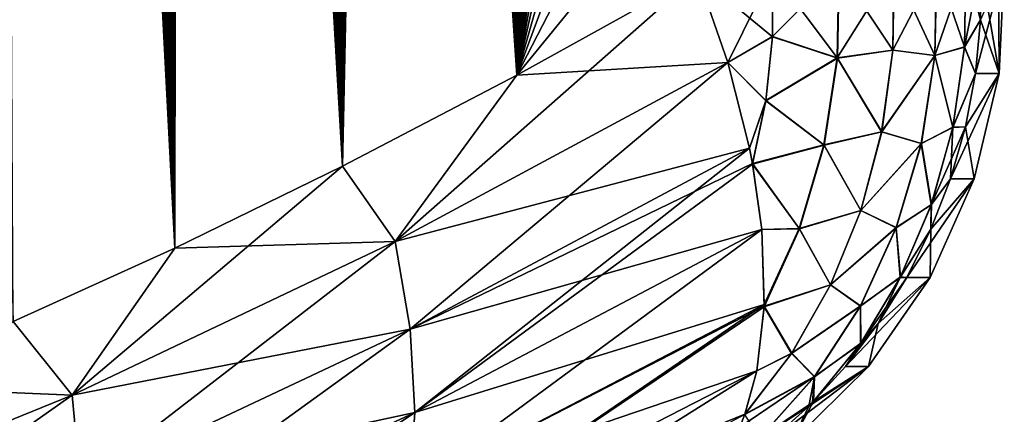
# Model space of a CAD drawing. Header units: metres. Extents: x -109 to 109, y -505 to 40.
# Tile 90 of 256: x -54.94 to -51.55, y -102.11 to -100.75. Entities that reach past the tile are written whole.
import ezdxf

# ---------------------------------------------------------------- set-up
doc = ezdxf.new("R2010")
doc.units = ezdxf.units.M
doc.layers.add('solid_K244224000C74', color=7, linetype='CONTINUOUS')

msp = doc.modelspace()

# ---------------------------------------------------------------- linework, layer by layer
at = {"layer": 'solid_K244224000C74'}
for points in [[(-54.409, -101.537849, 4.832366), (-55.531895, -78.79026, 4.780765), (-55.607841, -78.472847, 4.829895)], [(-54.965187, -101.790199, 5.28903), (-54.409, -101.537849, 4.832366), (-55.607841, -78.472847, 4.829895)], [(-54.409, -101.537849, 4.832366), (-55.455563, -79.114326, 4.732133), (-55.531895, -78.79026, 4.780765)], [(-54.409, -101.537849, 4.832366), (-55.378857, -79.445038, 4.684001), (-55.455563, -79.114326, 4.732133)], [(-54.409, -101.537849, 4.832366), (-55.301838, -79.782822, 4.636436), (-55.378857, -79.445038, 4.684001)], [(-54.409, -101.537849, 4.832366), (-55.224567, -80.12809, 4.589502), (-55.301838, -79.782822, 4.636436)], [(-54.409, -101.537849, 4.832366), (-55.14711, -80.481262, 4.543261), (-55.224567, -80.12809, 4.589502)], [(-54.409, -101.537849, 4.832366), (-55.069427, -80.842079, 4.497661), (-55.14711, -80.481262, 4.543261)], [(-54.409019, -101.537857, -4.83238), (-55.076805, -80.807205, -4.501945), (-54.998737, -81.175697, -4.456818)], [(-54.409019, -101.537857, -4.83238), (-54.965214, -101.790215, -5.289052), (-55.076805, -80.807205, -4.501945)], [(-54.409, -101.537849, 4.832366), (-54.991455, -81.210114, 4.452634), (-55.069427, -80.842079, 4.497661)], [(-54.409019, -101.537857, -4.83238), (-54.998737, -81.175697, -4.456818), (-54.920422, -81.551666, -4.4123)], [(-53.830872, -101.255699, 4.394562), (-54.913284, -81.585846, 4.408263), (-54.991455, -81.210114, 4.452634)], [(-54.409, -101.537849, 4.832366), (-53.830872, -101.255699, 4.394562), (-54.991455, -81.210114, 4.452634)], [(-54.409019, -101.537857, -4.83238), (-54.920422, -81.551666, -4.4123), (-54.841949, -81.935623, -4.368479)], [(-53.830872, -101.255699, 4.394562), (-54.835007, -81.969772, 4.364633), (-54.913284, -81.585846, 4.408263)], [(-54.409019, -101.537857, -4.83238), (-54.841949, -81.935623, -4.368479), (-54.76342, -82.328072, -4.325442)], [(-53.830872, -101.255699, 4.394562), (-54.756718, -82.362373, 4.321824), (-54.835007, -81.969772, 4.364633)], [(-54.409019, -101.537857, -4.83238), (-54.76342, -82.328072, -4.325442), (-54.700619, -82.648476, -4.291633)], [(-53.830872, -101.255699, 4.394562), (-54.694099, -82.682838, 4.288184), (-54.756718, -82.362373, 4.321824)], [(-54.409019, -101.537857, -4.83238), (-54.700619, -82.648476, -4.291633), (-54.637833, -82.974548, -4.258357)], [(-53.830872, -101.255699, 4.394562), (-54.631378, -83.008362, 4.254967), (-54.694099, -82.682838, 4.288184)], [(-54.409019, -101.537857, -4.83238), (-54.637833, -82.974548, -4.258357), (-54.574947, -83.305771, -4.225512)], [(-53.830872, -101.255699, 4.394562), (-54.568596, -83.339127, 4.222207), (-54.631378, -83.008362, 4.254967)], [(-54.409019, -101.537857, -4.83238), (-54.574947, -83.305771, -4.225512), (-54.512028, -83.642387, -4.193148)], [(-53.830872, -101.255699, 4.394562), (-54.505817, -83.67543, 4.189962), (-54.568596, -83.339127, 4.222207)], [(-54.409019, -101.537857, -4.83238), (-54.512028, -83.642387, -4.193148), (-54.449146, -83.984711, -4.161323)], [(-53.830872, -101.255699, 4.394562), (-54.443115, -84.017555, 4.158285), (-54.505817, -83.67543, 4.189962)], [(-54.409019, -101.537857, -4.83238), (-54.449146, -83.984711, -4.161323), (-54.386372, -84.333031, -4.130094)], [(-53.830872, -101.255699, 4.394562), (-54.38055, -84.365791, 4.12723), (-54.443115, -84.017555, 4.158285)], [(-53.830891, -101.255707, -4.394574), (-54.409019, -101.537857, -4.83238), (-54.386372, -84.333031, -4.130094)], [(-53.830891, -101.255707, -4.394574), (-54.386372, -84.333031, -4.130094), (-54.323772, -84.687645, -4.099514)], [(-53.830872, -101.255699, 4.394562), (-54.318195, -84.720444, 4.096849), (-54.38055, -84.365791, 4.12723)], [(-53.830891, -101.255707, -4.394574), (-54.323772, -84.687645, -4.099514), (-54.26141, -85.048798, -4.069626)], [(-53.230476, -100.941902, 3.976326), (-54.255959, -85.081131, 4.067058), (-54.318195, -84.720444, 4.096849)], [(-53.830872, -101.255699, 4.394562), (-53.230476, -100.941902, 3.976326), (-54.318195, -84.720444, 4.096849)], [(-53.830891, -101.255707, -4.394574), (-54.26141, -85.048798, -4.069626), (-54.199116, -85.415817, -4.040282)], [(-53.230476, -100.941902, 3.976326), (-54.193756, -85.447464, 4.037772), (-54.255959, -85.081131, 4.067058)], [(-53.830891, -101.255707, -4.394574), (-54.199116, -85.415817, -4.040282), (-54.136902, -85.788704, -4.01148)], [(-53.230476, -100.941902, 3.976326), (-54.13168, -85.819794, 4.009064), (-54.193756, -85.447464, 4.037772)], [(-53.830891, -101.255707, -4.394574), (-54.136902, -85.788704, -4.01148), (-54.074867, -86.167801, -3.983296)], [(-53.230476, -100.941902, 3.976326), (-54.080109, -86.134888, 3.985635), (-54.13168, -85.819794, 4.009064)], [(-53.230476, -100.941902, 3.976326), (-54.028748, -86.454582, 3.962697), (-54.080109, -86.134888, 3.985635)], [(-53.830891, -101.255707, -4.394574), (-54.074867, -86.167801, -3.983296), (-54.013103, -86.553467, -3.955801)], [(-53.230476, -100.941902, 3.976326), (-53.97765, -86.779068, 3.940292), (-54.028748, -86.454582, 3.962697)], [(-53.830891, -101.255707, -4.394574), (-54.013103, -86.553467, -3.955801), (-53.951717, -86.946053, -3.92907)], [(-53.230476, -100.941902, 3.976326), (-53.926872, -87.108551, 3.918457), (-53.97765, -86.779068, 3.940292)], [(-53.830891, -101.255707, -4.394574), (-53.951717, -86.946053, -3.92907), (-53.890804, -87.345901, -3.90317)], [(-53.230476, -100.941902, 3.976326), (-53.8764, -87.442978, 3.897175), (-53.926872, -87.108551, 3.918457)], [(-53.830891, -101.255707, -4.394574), (-53.890804, -87.345901, -3.90317), (-53.830299, -87.752808, -3.878039)], [(-53.230476, -100.941902, 3.976326), (-53.826054, -87.781738, 3.8763), (-53.8764, -87.442978, 3.897175)], [(-53.830891, -101.255707, -4.394574), (-53.830299, -87.752808, -3.878039), (-53.780045, -88.096764, -3.857561)], [(-53.230476, -100.941902, 3.976326), (-53.775898, -88.125008, 3.855873), (-53.826054, -87.781738, 3.8763)], [(-53.830891, -101.255707, -4.394574), (-53.780045, -88.096764, -3.857561), (-53.730019, -88.445389, -3.837561)], [(-53.230476, -100.941902, 3.976326), (-53.726006, -88.473022, 3.835949), (-53.775898, -88.125008, 3.855873)], [(-53.830891, -101.255707, -4.394574), (-53.730019, -88.445389, -3.837561), (-53.680305, -88.798927, -3.818095)], [(-53.230476, -100.941902, 3.976326), (-53.676449, -88.826004, 3.81658), (-53.726006, -88.473022, 3.835949)], [(-53.830891, -101.255707, -4.394574), (-53.680305, -88.798927, -3.818095), (-53.630978, -89.157608, -3.799218)], [(-53.230476, -100.941902, 3.976326), (-53.627316, -89.184204, 3.797822), (-53.676449, -88.826004, 3.81658)], [(-53.830891, -101.255707, -4.394574), (-53.630978, -89.157608, -3.799218), (-53.582119, -89.521683, -3.780985)], [(-53.230476, -100.941902, 3.976326), (-53.578674, -89.547859, 3.779724), (-53.627316, -89.184204, 3.797822)], [(-53.230484, -100.941902, -3.976332), (-53.830891, -101.255707, -4.394574), (-53.582119, -89.521683, -3.780985)], [(-53.230484, -100.941902, -3.976332), (-53.582119, -89.521683, -3.780985), (-53.53381, -89.89138, -3.763448)], [(-53.230476, -100.941902, 3.976326), (-53.530609, -89.917191, 3.762341), (-53.578674, -89.547859, 3.779724)], [(-53.230484, -100.941902, -3.976332), (-53.53381, -89.89138, -3.763448), (-53.486118, -90.266914, -3.74665)], [(-53.230476, -100.941902, 3.976326), (-52.608517, -100.596848, 3.579222), (-53.530609, -89.917191, 3.762341)], [(-53.230484, -100.941902, -3.976332), (-53.486118, -90.266914, -3.74665), (-53.438801, -90.647591, -3.730404)], [(-53.230484, -100.941902, -3.976332), (-53.438801, -90.647591, -3.730404), (-53.391838, -91.03331, -3.714686)], [(-53.230484, -100.941902, -3.976332), (-53.391838, -91.03331, -3.714686), (-53.345337, -91.42437, -3.69957)], [(-53.230484, -100.941902, -3.976332), (-53.345337, -91.42437, -3.69957), (-53.299412, -91.821045, -3.68513)], [(-53.230484, -100.941902, -3.976332), (-53.299412, -91.821045, -3.68513), (-53.254173, -92.22364, -3.67144)], [(-53.230484, -100.941902, -3.976332), (-53.254173, -92.22364, -3.67144), (-53.216026, -92.573647, -3.660357)], [(-53.230484, -100.941902, -3.976332), (-53.216026, -92.573647, -3.660357), (-53.178539, -92.928391, -3.649923)], [(-53.230484, -100.941902, -3.976332), (-53.178539, -92.928391, -3.649923), (-53.141781, -93.288055, -3.640181)], [(-53.230484, -100.941902, -3.976332), (-53.141781, -93.288055, -3.640181), (-53.105541, -93.652122, -3.630976)], [(-53.230484, -100.941902, -3.976332), (-53.105541, -93.652122, -3.630976), (-53.069698, -94.020302, -3.622224)], [(-53.230484, -100.941902, -3.976332), (-53.069698, -94.020302, -3.622224), (-53.034363, -94.392815, -3.613988)], [(-53.230484, -100.941902, -3.976332), (-53.034363, -94.392815, -3.613988), (-52.999626, -94.76989, -3.606335)], [(-53.230484, -100.941902, -3.976332), (-52.999626, -94.76989, -3.606335), (-52.965588, -95.151733, -3.599327)], [(-53.230484, -100.941902, -3.976332), (-52.965588, -95.151733, -3.599327), (-52.932354, -95.538582, -3.593028)], [(-53.230484, -100.941902, -3.976332), (-52.932354, -95.538582, -3.593028), (-52.900024, -95.930649, -3.587501)], [(-53.230484, -100.941902, -3.976332), (-52.900024, -95.930649, -3.587501), (-52.868698, -96.328163, -3.582809)], [(-53.230484, -100.941902, -3.976332), (-52.868698, -96.328163, -3.582809), (-52.838474, -96.731339, -3.579014)], [(-53.230484, -100.941902, -3.976332), (-52.838474, -96.731339, -3.579014), (-52.809277, -97.139999, -3.576057)], [(-53.230484, -100.941902, -3.976332), (-52.809277, -97.139999, -3.576057), (-52.780987, -97.553871, -3.573853)], [(-53.230484, -100.941902, -3.976332), (-52.780987, -97.553871, -3.573853), (-52.756981, -97.92028, -3.572538)], [(-53.230484, -100.941902, -3.976332), (-52.756981, -97.92028, -3.572538), (-52.733669, -98.29068, -3.571794)], [(-53.230484, -100.941902, -3.976332), (-52.733669, -98.29068, -3.571794), (-52.71106, -98.66507, -3.571619)], [(-53.230484, -100.941902, -3.976332), (-52.71106, -98.66507, -3.571619), (-52.689148, -99.043449, -3.572011)], [(-53.230484, -100.941902, -3.976332), (-52.689148, -99.043449, -3.572011), (-52.667934, -99.425812, -3.572969)], [(-53.230484, -100.941902, -3.976332), (-52.667934, -99.425812, -3.572969), (-52.647427, -99.812164, -3.574491)], [(-53.230484, -100.941902, -3.976332), (-52.647427, -99.812164, -3.574491), (-52.627621, -100.202515, -3.576576)], [(-53.230484, -100.941902, -3.976332), (-52.627621, -100.202515, -3.576576), (-52.608517, -100.596848, -3.579222)], [(-52.349331, -100.809578, -3.390788), (-52.608517, -100.596848, -3.579222), (-52.348476, -100.586365, -3.395942)], [(-52.503632, -100.897995, 3.49642), (-52.349457, -100.586403, 3.396759), (-52.608517, -100.596848, 3.579222)], [(-52.503632, -100.897995, 3.49642), (-52.350273, -100.808861, 3.391644), (-52.349457, -100.586403, 3.396759)], [(-52.350273, -100.808861, 3.391644), (-52.121387, -100.57769, 3.174423), (-52.349457, -100.586403, 3.396759)], [(-52.127354, -100.882629, 3.164382), (-52.121387, -100.57769, 3.174423), (-52.350273, -100.808861, 3.391644)], [(-52.349331, -100.809578, -3.390788), (-52.348476, -100.586365, -3.395942), (-52.126556, -100.883102, -3.163385)], [(-52.126556, -100.883102, -3.163385), (-52.348476, -100.586365, -3.395942), (-52.120552, -100.57766, -3.173462)], [(-52.127354, -100.882629, 3.164382), (-51.931477, -100.571014, 2.918667), (-52.121387, -100.57769, 3.174423)], [(-51.935581, -100.855797, 2.910205), (-51.931477, -100.571014, 2.918667), (-52.127354, -100.882629, 3.164382)], [(-52.126556, -100.883102, -3.163385), (-52.120552, -100.57766, -3.173462), (-51.934929, -100.856087, -2.909101)], [(-51.934929, -100.856087, -2.909101), (-52.120552, -100.57766, -3.173462), (-51.930798, -100.570992, -2.917584)], [(-51.935581, -100.855797, 2.910205), (-51.784534, -100.566528, 2.63598), (-51.931477, -100.571014, 2.918667)], [(-51.790752, -100.874458, 2.625718), (-51.784534, -100.566528, 2.63598), (-51.935581, -100.855797, 2.910205)], [(-51.934929, -100.856087, -2.909101), (-51.930798, -100.570992, -2.917584), (-51.790279, -100.874687, -2.624522)], [(-51.790279, -100.874687, -2.624522), (-51.930798, -100.570992, -2.917584), (-51.784039, -100.566521, -2.634804)], [(-51.790752, -100.874458, 2.625718), (-51.684296, -100.564362, 2.333539), (-51.784534, -100.566528, 2.63598)], [(-51.689022, -100.845505, 2.324763), (-51.684296, -100.564362, 2.333539), (-51.790752, -100.874458, 2.625718)], [(-51.790279, -100.874687, -2.624522), (-51.784039, -100.566521, -2.634804), (-51.688671, -100.844864, -2.323566)], [(-51.688671, -100.844864, -2.323566), (-51.784039, -100.566521, -2.634804), (-51.68399, -100.564362, -2.332299)], [(-51.689022, -100.845505, 2.324763), (-51.633419, -100.564568, 2.020449), (-51.684296, -100.564362, 2.333539)], [(-51.689022, -100.845505, 2.324763), (-51.633335, -100.750824, 2.019335), (-51.633419, -100.564568, 2.020449)], [(-51.633343, -100.750961, -2.019354), (-51.688671, -100.844864, -2.323566), (-51.68399, -100.564362, -2.332299)], [(-51.633343, -100.750961, -2.019354), (-51.68399, -100.564362, -2.332299), (-51.633423, -100.56456, -2.020484)], [(-51.633335, -100.750824, 2.019335), (-51.65062, -100.936317, 2.017932), (-51.551472, -100.564568)], [(-51.568851, -100.936554, 0), (-51.551472, -100.564568), (-51.65062, -100.936317, 2.017932)], [(-51.568851, -100.936554, 0), (-51.633423, -100.56456, -2.020484), (-51.57196, -100.564568, -1.010892)], [(-51.568851, -100.936554, 0), (-51.633343, -100.750961, -2.019354), (-51.633423, -100.56456, -2.020484)], [(-51.568851, -100.936554, 0), (-51.57196, -100.564568, -1.010892), (-51.551472, -100.564568)], [(-53.649471, -101.514656, -4.244506), (-53.230484, -100.941902, -3.976332), (-52.608517, -100.596848, -3.579222)], [(-52.503628, -100.897995, -3.496418), (-53.649471, -101.514656, -4.244506), (-52.608517, -100.596848, -3.579222)], [(-52.503632, -100.897995, 3.49642), (-52.608517, -100.596848, 3.579222), (-53.230476, -100.941902, 3.976326)], [(-52.349331, -100.809578, -3.390788), (-52.503628, -100.897995, -3.496418), (-52.608517, -100.596848, -3.579222)], [(-51.689022, -100.845505, 2.324763), (-51.65062, -100.936317, 2.017932), (-51.633335, -100.750824, 2.019335)], [(-51.633343, -100.750961, -2.019354), (-51.650612, -100.936279, -2.017934), (-51.688671, -100.844864, -2.323566)], [(-51.568851, -100.936554, 0), (-51.650612, -100.936279, -2.017934), (-51.633343, -100.750961, -2.019354)], [(-52.503632, -100.897995, 3.49642), (-52.373158, -101.029404, 3.372772), (-52.350273, -100.808861, 3.391644)], [(-52.372398, -101.030853, -3.371786), (-52.503628, -100.897995, -3.496418), (-52.349331, -100.809578, -3.390788)], [(-52.127354, -100.882629, 3.164382), (-52.350273, -100.808861, 3.391644), (-52.373158, -101.029404, 3.372772)], [(-52.372398, -101.030853, -3.371786), (-52.349331, -100.809578, -3.390788), (-52.126556, -100.883102, -3.163385)], [(-51.973976, -101.136566, 2.880389), (-51.935581, -100.855797, 2.910205), (-52.127354, -100.882629, 3.164382)], [(-52.126556, -100.883102, -3.163385), (-51.934929, -100.856087, -2.909101), (-51.973423, -101.137146, -2.879218)], [(-51.790752, -100.874458, 2.625718), (-51.935581, -100.855797, 2.910205), (-51.973976, -101.136566, 2.880389)], [(-51.973423, -101.137146, -2.879218), (-51.934929, -100.856087, -2.909101), (-51.790279, -100.874687, -2.624522)], [(-51.728928, -101.122284, 2.294086), (-51.689022, -100.845505, 2.324763), (-51.790752, -100.874458, 2.625718)], [(-51.790279, -100.874687, -2.624522), (-51.688671, -100.844864, -2.323566), (-51.728378, -101.121033, -2.293025)], [(-51.728928, -101.122284, 2.294086), (-51.65062, -100.936317, 2.017932), (-51.689022, -100.845505, 2.324763)], [(-51.650612, -100.936279, -2.017934), (-51.728378, -101.121033, -2.293025), (-51.688671, -100.844864, -2.323566)], [(-52.173111, -101.182335, 3.129573), (-52.127354, -100.882629, 3.164382), (-52.373158, -101.029404, 3.372772)], [(-52.372398, -101.030853, -3.371786), (-52.126556, -100.883102, -3.163385), (-52.172478, -101.183273, -3.128461)], [(-51.973976, -101.136566, 2.880389), (-52.127354, -100.882629, 3.164382), (-52.173111, -101.182335, 3.129573)], [(-52.172478, -101.183273, -3.128461), (-52.126556, -100.883102, -3.163385), (-51.973423, -101.137146, -2.879218)], [(-51.837536, -101.176964, 2.590208), (-51.790752, -100.874458, 2.625718), (-51.973976, -101.136566, 2.880389)], [(-51.973423, -101.137146, -2.879218), (-51.790279, -100.874687, -2.624522), (-51.837154, -101.177422, -2.588949)], [(-51.728928, -101.122284, 2.294086), (-51.790752, -100.874458, 2.625718), (-51.837536, -101.176964, 2.590208)], [(-51.837154, -101.177422, -2.588949), (-51.790279, -100.874687, -2.624522), (-51.728378, -101.121033, -2.293025)], [(-53.649471, -101.514656, 4.244504), (-52.503632, -100.897995, 3.49642), (-53.230476, -100.941902, 3.976326)], [(-53.598129, -101.81646, -4.121819), (-53.649471, -101.514656, -4.244506), (-52.503628, -100.897995, -3.496418)], [(-53.649471, -101.514656, 4.244504), (-52.429062, -101.192909, 3.368968), (-52.503632, -100.897995, 3.49642)], [(-52.429062, -101.192909, -3.368966), (-53.598129, -101.81646, -4.121819), (-52.503628, -100.897995, -3.496418)], [(-52.503632, -100.897995, 3.49642), (-52.429062, -101.192909, 3.368968), (-52.373158, -101.029404, 3.372772)], [(-52.372398, -101.030853, -3.371786), (-52.429062, -101.192909, -3.368966), (-52.503628, -100.897995, -3.496418)], [(-53.649471, -101.514656, -4.244506), (-53.830891, -101.255707, -4.394574), (-53.230484, -100.941902, -3.976332)], [(-53.649471, -101.514656, 4.244504), (-53.230476, -100.941902, 3.976326), (-53.830872, -101.255699, 4.394562)], [(-51.568851, -100.936554, 0), (-51.685043, -101.119453, 2.015136), (-51.73634, -101.29866, 2.010971)], [(-51.654892, -101.298874, 0), (-51.568851, -100.936554, 0), (-51.73634, -101.29866, 2.010971)], [(-51.728928, -101.122284, 2.294086), (-51.685043, -101.119453, 2.015136), (-51.65062, -100.936317, 2.017932)], [(-51.650612, -100.936279, -2.017934), (-51.685043, -101.119453, -2.015134), (-51.728378, -101.121033, -2.293025)], [(-51.568851, -100.936554, 0), (-51.685043, -101.119453, -2.015134), (-51.650612, -100.936279, -2.017934)], [(-51.568851, -100.936554, 0), (-51.65062, -100.936317, 2.017932), (-51.685043, -101.119453, 2.015136)], [(-51.654892, -101.298874, 0), (-51.685043, -101.119453, -2.015134), (-51.568851, -100.936554, 0)], [(-52.429062, -101.192909, 3.368968), (-52.418774, -101.245941, 3.340821), (-52.373158, -101.029404, 3.372772)], [(-52.372398, -101.030853, -3.371786), (-52.418373, -101.2481, -3.339634), (-52.429062, -101.192909, -3.368966)], [(-52.173111, -101.182335, 3.129573), (-52.373158, -101.029404, 3.372772), (-52.418774, -101.245941, 3.340821)], [(-52.372398, -101.030853, -3.371786), (-52.172478, -101.183273, -3.128461), (-52.418373, -101.2481, -3.339634)], [(-51.803135, -101.388626, 2.24218), (-51.728928, -101.122284, 2.294086), (-51.837536, -101.176964, 2.590208)], [(-51.837154, -101.177422, -2.588949), (-51.728378, -101.121033, -2.293025), (-51.802242, -101.386841, -2.241345)], [(-51.803135, -101.388626, 2.24218), (-51.73634, -101.29866, 2.010971), (-51.685043, -101.119453, 2.015136)], [(-51.803135, -101.388626, 2.24218), (-51.685043, -101.119453, 2.015136), (-51.728928, -101.122284, 2.294086)], [(-51.736343, -101.298668, -2.010995), (-51.802242, -101.386841, -2.241345), (-51.728378, -101.121033, -2.293025)], [(-51.685043, -101.119453, -2.015134), (-51.736343, -101.298668, -2.010995), (-51.728378, -101.121033, -2.293025)], [(-51.654892, -101.298874, 0), (-51.736343, -101.298668, -2.010995), (-51.685043, -101.119453, -2.015134)], [(-52.045883, -101.407608, 2.829823), (-51.973976, -101.136566, 2.880389), (-52.173111, -101.182335, 3.129573)], [(-52.172478, -101.183273, -3.128461), (-51.973423, -101.137146, -2.879218), (-52.045498, -101.408455, -2.828541)], [(-51.837536, -101.176964, 2.590208), (-51.973976, -101.136566, 2.880389), (-52.045883, -101.407608, 2.829823)], [(-52.045498, -101.408455, -2.828541), (-51.973423, -101.137146, -2.879218), (-51.837154, -101.177422, -2.588949)], [(-53.598125, -101.81646, 4.121818), (-52.429062, -101.192909, 3.368968), (-53.649471, -101.514656, 4.244504)], [(-53.581573, -102.103401, -3.960057), (-53.598129, -101.81646, -4.121819), (-52.429062, -101.192909, -3.368966)], [(-53.598125, -101.81646, 4.121818), (-52.418774, -101.245941, 3.340821), (-52.429062, -101.192909, 3.368968)], [(-52.418373, -101.2481, -3.339634), (-53.581573, -102.103401, -3.960057), (-52.429062, -101.192909, -3.368966)], [(-52.257565, -101.469635, 3.070826), (-52.173111, -101.182335, 3.129573), (-52.418774, -101.245941, 3.340821)], [(-52.257217, -101.470985, -3.069527), (-52.418373, -101.2481, -3.339634), (-52.172478, -101.183273, -3.128461)], [(-52.045883, -101.407608, 2.829823), (-52.173111, -101.182335, 3.129573), (-52.257565, -101.469635, 3.070826)], [(-52.257217, -101.470985, -3.069527), (-52.172478, -101.183273, -3.128461), (-52.045498, -101.408455, -2.828541)], [(-51.923748, -101.46669, 2.530312), (-51.837536, -101.176964, 2.590208), (-52.045883, -101.407608, 2.829823)], [(-52.045498, -101.408455, -2.828541), (-51.837154, -101.177422, -2.588949), (-51.923523, -101.467346, -2.528953)], [(-51.803135, -101.388626, 2.24218), (-51.837536, -101.176964, 2.590208), (-51.923748, -101.46669, 2.530312)], [(-51.923523, -101.467346, -2.528953), (-51.837154, -101.177422, -2.588949), (-51.802242, -101.386841, -2.241345)], [(-54.761848, -102.04335, -5.096979), (-54.409019, -101.537857, -4.83238), (-53.830891, -101.255707, -4.394574)], [(-53.649471, -101.514656, -4.244506), (-54.761848, -102.04335, -5.096979), (-53.830891, -101.255707, -4.394574)], [(-53.649471, -101.514656, 4.244504), (-53.830872, -101.255699, 4.394562), (-54.409, -101.537849, 4.832366)], [(-53.598125, -101.81646, 4.121818), (-52.38699, -101.473259, 3.200407), (-52.418774, -101.245941, 3.340821)], [(-52.418373, -101.2481, -3.339634), (-52.386986, -101.473251, -3.200405), (-53.581573, -102.103401, -3.960057)], [(-52.38699, -101.473259, 3.200407), (-52.257565, -101.469635, 3.070826), (-52.418774, -101.245941, 3.340821)], [(-52.257217, -101.470985, -3.069527), (-52.386986, -101.473251, -3.200405), (-52.418373, -101.2481, -3.339634)], [(-51.654892, -101.298874, 0), (-51.804047, -101.472305, 2.005472), (-51.887577, -101.638863, 1.998689)], [(-51.806614, -101.638962, 0), (-51.654892, -101.298874, 0), (-51.887577, -101.638863, 1.998689)], [(-51.806614, -101.638962, 0), (-51.804031, -101.472275, -2.005461), (-51.654892, -101.298874, 0)], [(-51.654892, -101.298874, 0), (-51.73634, -101.29866, 2.010971), (-51.804047, -101.472305, 2.005472)], [(-51.803135, -101.388626, 2.24218), (-51.804047, -101.472305, 2.005472), (-51.73634, -101.29866, 2.010971)], [(-51.736343, -101.298668, -2.010995), (-51.804031, -101.472275, -2.005461), (-51.802242, -101.386841, -2.241345)], [(-51.654892, -101.298874, 0), (-51.804031, -101.472275, -2.005461), (-51.736343, -101.298668, -2.010995)], [(-51.910019, -101.638695, 2.170184), (-51.803135, -101.388626, 2.24218), (-51.923748, -101.46669, 2.530312)], [(-51.923523, -101.467346, -2.528953), (-51.802242, -101.386841, -2.241345), (-51.908649, -101.636475, -2.169653)], [(-51.910019, -101.638695, 2.170184), (-51.804047, -101.472305, 2.005472), (-51.803135, -101.388626, 2.24218)], [(-51.804031, -101.472275, -2.005461), (-51.908649, -101.636475, -2.169653), (-51.802242, -101.386841, -2.241345)], [(-52.149841, -101.663429, 2.759535), (-52.045883, -101.407608, 2.829823), (-52.257565, -101.469635, 3.070826)], [(-52.257217, -101.470985, -3.069527), (-52.045498, -101.408455, -2.828541), (-52.149689, -101.66449, -2.758102)], [(-51.923748, -101.46669, 2.530312), (-52.045883, -101.407608, 2.829823), (-52.149841, -101.663429, 2.759535)], [(-52.149689, -101.66449, -2.758102), (-52.045498, -101.408455, -2.828541), (-51.923523, -101.467346, -2.528953)], [(-52.047291, -101.73658, 2.447491), (-51.923748, -101.46669, 2.530312), (-52.149841, -101.663429, 2.759535)], [(-52.149689, -101.66449, -2.758102), (-51.923523, -101.467346, -2.528953), (-52.047276, -101.737373, -2.445996)], [(-51.910019, -101.638695, 2.170184), (-51.923748, -101.46669, 2.530312), (-52.047291, -101.73658, 2.447491)], [(-52.047276, -101.737373, -2.445996), (-51.923523, -101.467346, -2.528953), (-51.908649, -101.636475, -2.169653)], [(-53.60025, -102.367668, -3.763618), (-53.581573, -102.103401, -3.960057), (-52.386986, -101.473251, -3.200405)], [(-52.378559, -101.731407, -2.995329), (-53.60025, -102.367668, -3.763618), (-52.386986, -101.473251, -3.200405)], [(-53.58157, -102.103401, 3.960055), (-52.38699, -101.473259, 3.200407), (-53.598125, -101.81646, 4.121818)], [(-53.58157, -102.103401, 3.960055), (-52.378559, -101.731407, 2.995331), (-52.38699, -101.473259, 3.200407)], [(-52.38699, -101.473259, 3.200407), (-52.378559, -101.731407, 2.995331), (-52.257565, -101.469635, 3.070826)], [(-52.257217, -101.470985, -3.069527), (-52.378849, -101.739426, -2.988025), (-52.386986, -101.473251, -3.200405)], [(-52.378849, -101.739426, -2.988025), (-52.378559, -101.731407, -2.995329), (-52.386986, -101.473251, -3.200405)], [(-52.257217, -101.470985, -3.069527), (-52.149689, -101.66449, -2.758102), (-52.378849, -101.739426, -2.988025)], [(-52.378559, -101.731407, 2.995331), (-52.378784, -101.73774, 2.98957), (-52.257565, -101.469635, 3.070826)], [(-52.149841, -101.663429, 2.759535), (-52.257565, -101.469635, 3.070826), (-52.378784, -101.73774, 2.98957)], [(-51.910019, -101.638695, 2.170184), (-51.887577, -101.638863, 1.998689), (-51.804047, -101.472305, 2.005472)], [(-51.804031, -101.472275, -2.005461), (-51.887573, -101.638863, -1.998687), (-51.908649, -101.636475, -2.169653)], [(-51.806614, -101.638962, 0), (-51.887573, -101.638863, -1.998687), (-51.804031, -101.472275, -2.005461)], [(-54.733788, -102.351402, -4.982554), (-54.761848, -102.04335, -5.096979), (-53.649471, -101.514656, -4.244506)], [(-54.761841, -102.04335, 5.096972), (-53.649471, -101.514656, 4.244504), (-54.409, -101.537849, 4.832366)], [(-53.598125, -101.81646, 4.121818), (-53.649471, -101.514656, 4.244504), (-54.761841, -102.04335, 5.096972)], [(-53.598129, -101.81646, -4.121819), (-54.733788, -102.351402, -4.982554), (-53.649471, -101.514656, -4.244506)], [(-54.761848, -102.04335, -5.096979), (-54.965214, -101.790215, -5.289052), (-54.409019, -101.537857, -4.83238)], [(-54.761841, -102.04335, 5.096972), (-54.409, -101.537849, 4.832366), (-54.965187, -101.790199, 5.28903)], [(-52.047276, -101.737373, -2.445996), (-51.908649, -101.636475, -2.169653), (-52.04528, -101.864479, -2.079516)], [(-51.986191, -101.796875, -1.990711), (-52.04528, -101.864479, -2.079516), (-51.908649, -101.636475, -2.169653)], [(-51.887573, -101.638863, -1.998687), (-51.986191, -101.796875, -1.990711), (-51.908649, -101.636475, -2.169653)], [(-52.283878, -101.90004, -2.669335), (-52.378849, -101.739426, -2.988025), (-52.149689, -101.66449, -2.758102)], [(-52.283745, -101.898834, 2.670951), (-52.149841, -101.663429, 2.759535), (-52.378784, -101.73774, 2.98957)], [(-52.283878, -101.90004, -2.669335), (-52.149689, -101.66449, -2.758102), (-52.047276, -101.737373, -2.445996)], [(-52.047291, -101.73658, 2.447491), (-52.149841, -101.663429, 2.759535), (-52.283745, -101.898834, 2.670951)], [(-51.806614, -101.638962, 0), (-51.986191, -101.796875, 1.990681), (-52.09903, -101.944977, 1.981518)], [(-52.018753, -101.94503, 0), (-51.806614, -101.638962, 0), (-52.09903, -101.944977, 1.981518)], [(-52.04723, -101.866997, 2.079677), (-51.910019, -101.638695, 2.170184), (-52.047291, -101.73658, 2.447491)], [(-52.04723, -101.866997, 2.079677), (-51.887577, -101.638863, 1.998689), (-51.910019, -101.638695, 2.170184)], [(-52.04723, -101.866997, 2.079677), (-51.986191, -101.796875, 1.990681), (-51.887577, -101.638863, 1.998689)], [(-52.018753, -101.94503, 0), (-51.986191, -101.796875, -1.990711), (-51.806614, -101.638962, 0)], [(-51.806614, -101.638962, 0), (-51.986191, -101.796875, -1.990711), (-51.887573, -101.638863, -1.998687)], [(-51.806614, -101.638962, 0), (-51.887577, -101.638863, 1.998689), (-51.986191, -101.796875, 1.990681)], [(-53.653652, -102.602081, -3.537839), (-53.60025, -102.367668, -3.763618), (-52.378559, -101.731407, -2.995329)], [(-52.378849, -101.739426, -2.988025), (-53.653652, -102.602081, -3.537839), (-52.378559, -101.731407, -2.995329)], [(-52.378849, -101.739426, -2.988025), (-52.404003, -101.96035, -2.759314), (-53.653652, -102.602081, -3.537839)], [(-53.60025, -102.367668, 3.763616), (-52.378784, -101.73774, 2.98957), (-52.378559, -101.731407, 2.995331)], [(-53.60025, -102.367668, 3.763616), (-52.378559, -101.731407, 2.995331), (-53.58157, -102.103401, 3.960055)], [(-53.60025, -102.367668, 3.763616), (-52.404007, -101.960358, 2.759316), (-52.378784, -101.73774, 2.98957)], [(-52.404007, -101.960358, 2.759316), (-52.283745, -101.898834, 2.670951), (-52.378784, -101.73774, 2.98957)], [(-52.283878, -101.90004, -2.669335), (-52.404003, -101.96035, -2.759314), (-52.378849, -101.739426, -2.988025)], [(-52.283878, -101.90004, -2.669335), (-52.047276, -101.737373, -2.445996), (-52.205391, -101.980927, -2.342103)], [(-52.205151, -101.980057, 2.343762), (-52.047291, -101.73658, 2.447491), (-52.283745, -101.898834, 2.670951)], [(-52.205391, -101.980927, -2.342103), (-52.047276, -101.737373, -2.445996), (-52.04528, -101.864479, -2.079516)], [(-52.04723, -101.866997, 2.079677), (-52.047291, -101.73658, 2.447491), (-52.205151, -101.980057, 2.343762)], [(-54.761848, -102.04335, -5.096979), (-55.827385, -102.476913, -6.051946), (-54.965214, -101.790215, -5.289052)], [(-54.761841, -102.04335, 5.096972), (-54.965187, -101.790199, 5.28903), (-55.499153, -102.013214, 5.76339)], [(-52.04723, -101.866997, 2.079677), (-52.09903, -101.944977, 1.981518), (-51.986191, -101.796875, 1.990681)], [(-51.986191, -101.796875, -1.990711), (-52.099018, -101.944962, -1.981493), (-52.04528, -101.864479, -2.079516)], [(-52.018753, -101.94503, 0), (-52.099018, -101.944962, -1.981493), (-51.986191, -101.796875, -1.990711)], [(-54.73378, -102.351395, 4.982547), (-53.598125, -101.81646, 4.121818), (-54.761841, -102.04335, 5.096972)], [(-54.742664, -102.644295, -4.831201), (-54.733788, -102.351402, -4.982554), (-53.598129, -101.81646, -4.121819)], [(-53.581573, -102.103401, -3.960057), (-54.742664, -102.644295, -4.831201), (-53.598129, -101.81646, -4.121819)], [(-53.58157, -102.103401, 3.960055), (-53.598125, -101.81646, 4.121818), (-54.73378, -102.351395, 4.982547)], [(-52.04723, -101.866997, 2.079677), (-52.211792, -102.068581, 1.972361), (-52.09903, -101.944977, 1.981518)], [(-52.04723, -101.866997, 2.079677), (-52.205151, -101.980057, 2.343762), (-52.211792, -102.068581, 1.972361)], [(-52.099018, -101.944962, -1.981493), (-52.209187, -102.065948, -1.972595), (-52.04528, -101.864479, -2.079516)], [(-52.205391, -101.980927, -2.342103), (-52.04528, -101.864479, -2.079516), (-52.209187, -102.065948, -1.972595)], [(-52.283878, -101.90004, -2.669335), (-52.445454, -102.110397, -2.564073), (-52.404003, -101.96035, -2.759314)], [(-52.283878, -101.90004, -2.669335), (-52.205391, -101.980927, -2.342103), (-52.445454, -102.110397, -2.564073)], [(-52.404007, -101.960358, 2.759316), (-52.444996, -102.109138, 2.565899), (-52.283745, -101.898834, 2.670951)], [(-52.205151, -101.980057, 2.343762), (-52.283745, -101.898834, 2.670951), (-52.444996, -102.109138, 2.565899)], [(-53.740326, -102.800255, -3.288864), (-53.653652, -102.602081, -3.537839), (-52.404003, -101.96035, -2.759314)], [(-52.445454, -102.110397, -2.564073), (-53.740326, -102.800255, -3.288864), (-52.404003, -101.96035, -2.759314)], [(-53.653648, -102.602074, 3.537837), (-52.444996, -102.109138, 2.565899), (-52.404007, -101.960358, 2.759316)], [(-53.653648, -102.602074, 3.537837), (-52.404007, -101.960358, 2.759316), (-53.60025, -102.367668, 3.763616)], [(-52.018753, -101.94503, 0), (-52.225121, -102.081886, 1.971279), (-52.3634, -102.206451, 1.96005)], [(-52.283955, -102.206467, 0), (-52.018753, -101.94503, 0), (-52.3634, -102.206451, 1.96005)], [(-52.283955, -102.206467, 0), (-52.209187, -102.065948, -1.972595), (-52.018753, -101.94503, 0)], [(-52.018753, -101.94503, 0), (-52.211792, -102.068581, 1.972361), (-52.225121, -102.081886, 1.971279)], [(-52.018753, -101.94503, 0), (-52.09903, -101.944977, 1.981518), (-52.211792, -102.068581, 1.972361)], [(-52.018753, -101.94503, 0), (-52.209187, -102.065948, -1.972595), (-52.099018, -101.944962, -1.981493)], [(-52.462658, -102.153885, 2.498787), (-52.205151, -101.980057, 2.343762), (-52.444996, -102.109138, 2.565899)], [(-52.462658, -102.153885, 2.498787), (-52.393482, -102.191193, 2.221649), (-52.205151, -101.980057, 2.343762)], [(-52.394016, -102.192055, -2.219809), (-52.445454, -102.110397, -2.564073), (-52.205391, -101.980927, -2.342103)], [(-52.225121, -102.081886, -1.971276), (-52.394016, -102.192055, -2.219809), (-52.205391, -101.980927, -2.342103)], [(-52.393482, -102.191193, 2.221649), (-52.211792, -102.068581, 1.972361), (-52.205151, -101.980057, 2.343762)], [(-52.225121, -102.081886, -1.971276), (-52.205391, -101.980927, -2.342103), (-52.209187, -102.065948, -1.972595)], [(-55.822063, -102.790329, -5.949397), (-55.827385, -102.476913, -6.051946), (-54.761848, -102.04335, -5.096979)], [(-55.82737, -102.476906, 6.051931), (-54.761841, -102.04335, 5.096972), (-55.499153, -102.013214, 5.76339)], [(-54.73378, -102.351395, 4.982547), (-54.761841, -102.04335, 5.096972), (-55.82737, -102.476906, 6.051931)], [(-54.733788, -102.351402, -4.982554), (-55.822063, -102.790329, -5.949397), (-54.761848, -102.04335, -5.096979)], [(-52.393482, -102.191193, 2.221649), (-52.225121, -102.081886, 1.971279), (-52.211792, -102.068581, 1.972361)], [(-52.283955, -102.206467, 0), (-52.225121, -102.081886, -1.971276), (-52.209187, -102.065948, -1.972595)], [(-54.788242, -102.914078, -4.647034), (-54.742664, -102.644295, -4.831201), (-53.581573, -102.103401, -3.960057)], [(-53.60025, -102.367668, -3.763618), (-54.788242, -102.914078, -4.647034), (-53.581573, -102.103401, -3.960057)], [(-54.742657, -102.644295, 4.831193), (-53.58157, -102.103401, 3.960055), (-54.73378, -102.351395, 4.982547)], [(-53.60025, -102.367668, 3.763616), (-53.58157, -102.103401, 3.960055), (-54.742657, -102.644295, 4.831193)], [(-53.653648, -102.602074, 3.537837), (-52.462658, -102.153885, 2.498787), (-52.444996, -102.109138, 2.565899)], [(-52.225121, -102.081886, -1.971276), (-52.363392, -102.206451, -1.960081), (-52.394016, -102.192055, -2.219809)], [(-52.393482, -102.191193, 2.221649), (-52.3634, -102.206451, 1.96005), (-52.225121, -102.081886, 1.971279)], [(-52.283955, -102.206467, 0), (-52.363392, -102.206451, -1.960081), (-52.225121, -102.081886, -1.971276)]]:
    msp.add_3dface(points, dxfattribs=at)

doc.saveas('drawing.dxf')
